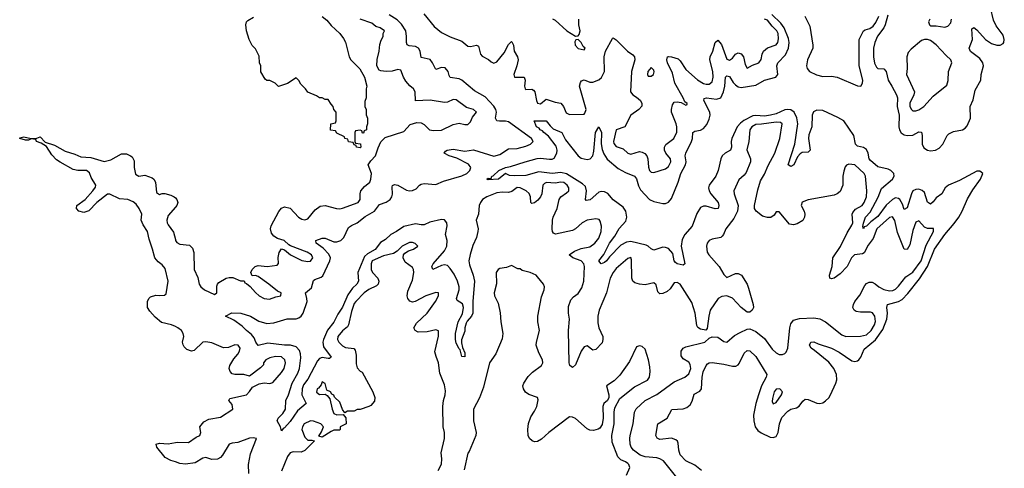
# Model space of a CAD drawing. Header units: inches. Extents: x 2528705 to 2676837, y 911742 to 1023252.
# Tile 134 of 143: x 2668930 to 2675698, y 924225 to 927306. Entities that reach past the tile are written whole.
import ezdxf

# ---------------------------------------------------------------- set-up
doc = ezdxf.new("R2010")
doc.units = ezdxf.units.IN
doc.header["$MEASUREMENT"] = 0
doc.layers.add('C6962', color=7, linetype='Continuous')
doc.layers.add('C6972', color=7, linetype='Continuous')

msp = doc.modelspace()

# ---------------------------------------------------------------- linework, layer by layer
at = {"layer": 'C6962', "color": 5, "elevation": 60}
for points in [[(2670000, 925197.5), (2669973.2, 925210), (2669905.2, 925225.2), (2669862, 925262), (2669824.7, 925304.7), (2669809.4, 925330), (2669809.5, 925370.5), (2669817.2, 925390), (2669830, 925402.8), (2669866.8, 925413.2), (2669890, 925410.7), (2669925.2, 925414.8), (2669936.6, 925423.4), (2669949.6, 925510.4), (2669930, 925596.9), (2669910, 925621.7), (2669882, 925642), (2669858.4, 925670), (2669843.6, 925730), (2669819, 925799), (2669809.7, 925850), (2669777.7, 925897.7), (2669765.6, 925930), (2669769.5, 925970.5), (2669751.6, 926010), (2669730, 926038.3), (2669710, 926055), (2669672.3, 926070), (2669616.2, 926076.2), (2669550, 926108), (2669533.7, 926106.3), (2669460.3, 926050), (2669406.4, 925993.6), (2669370, 925982), (2669336, 925990), (2669320.7, 926010), (2669323.7, 926030), (2669381, 926070), (2669433.5, 926130), (2669450, 926156), (2669453.7, 926170), (2669422.3, 926222.3), (2669410, 926253), (2669390, 926270.8), (2669330, 926271), (2669298, 926278), (2669207.4, 926327.4), (2669183.3, 926343.3), (2669150, 926377), (2669115.1, 926435.1), (2669078.6, 926458.6), (2669046, 926470), (2669042, 926482), (2669010, 926488), (2668990, 926478), (2668970, 926479), (2668930, 926489.2), (2668930, 926494), (2668958, 926502), (2669010, 926490.7), (2669048.9, 926491.1), (2669070, 926502), (2669105.4, 926465.4), (2669170, 926444.4), (2669243.4, 926403.4), (2669310, 926382.6), (2669350, 926364.2), (2669419, 926359), (2669510, 926331.3), (2669556.6, 926343.4), (2669630, 926384.7), (2669663.6, 926383.6), (2669691.6, 926371.6), (2669703.6, 926363.6), (2669716.9, 926336.9), (2669718, 926290), (2669725.4, 926245.4), (2669750, 926232), (2669790, 926238), (2669840.5, 926220.5), (2669851.5, 926211.5), (2669864.4, 926190), (2669870, 926118), (2669890, 926104.7), (2669910, 926112), (2669928.4, 926111.6), (2669970, 926101), (2669992, 926090), (2670000, 926081.9)], [(2670000, 926017.8), (2669950, 925961.2), (2669941.5, 925930), (2669944.7, 925910), (2669950, 925896.3), (2669987.3, 925847.3), (2670000, 925797)], [(2670000, 924268.4), (2669970, 924278.7), (2669930, 924298.4), (2669873.2, 924370), (2669869, 924390), (2669890, 924398), (2669950, 924393.4), (2670000, 924402.5)]]:
    msp.add_lwpolyline(points, dxfattribs=at)
at = {"layer": 'C6972', "color": 5}
for points, elevation in [([(2671707.1, 927347.1), (2671778.6, 927258.6), (2671830, 927218.2), (2671890, 927187.4), (2671970, 927158.4), (2672010, 927124.2), (2672030, 927122.5), (2672070, 927130.9), (2672083.4, 927123.4), (2672097.2, 927070), (2672110, 927055.9), (2672152, 927032), (2672170, 927016.3), (2672190, 927008.3), (2672210, 927017.4), (2672260.8, 927079.2), (2672290, 927136), (2672310, 927156.5), (2672313.9, 927153.9), (2672323.9, 927130), (2672329.3, 927090), (2672352.2, 927050), (2672357, 927030), (2672347.7, 926990), (2672325.7, 926930), (2672330.3, 926910.3), (2672397.1, 926910), (2672404.8, 926890), (2672400.9, 926850), (2672404.7, 926830), (2672410, 926825.2), (2672450, 926828.4), (2672461, 926821), (2672470.1, 926810.1), (2672482.2, 926750), (2672490, 926732.9), (2672510, 926728.7), (2672550, 926759.7), (2672610, 926738.3), (2672650, 926731.6), (2672667.4, 926710), (2672686.6, 926666.6), (2672710, 926655.7), (2672810, 926655.8), (2672816, 926664), (2672823.7, 926690), (2672779.3, 926850), (2672785.5, 926874.5), (2672793.1, 926886.9), (2672810, 926892.6), (2672850, 926877), (2672870, 926875.7), (2672910, 926891.9), (2672930.2, 926909.8), (2672949.1, 926950), (2672947.6, 927050), (2672956.4, 927090), (2673004.3, 927175.7), (2673010, 927180.3), (2673030, 927168.3), (2673107.8, 927090), (2673144, 927064), (2673155.5, 927050), (2673159.3, 927030), (2673136.4, 926950), (2673129.4, 926810), (2673144.6, 926790), (2673170, 926774.6), (2673196.8, 926750), (2673207.7, 926730), (2673207.5, 926712.5), (2673186, 926690), (2673131.7, 926650), (2673090, 926570.9), (2673029.6, 926550.4), (2673012.3, 926470), (2673015.3, 926455.3), (2673030, 926435.6), (2673078.4, 926418.4), (2673110, 926389.1), (2673130, 926381.8), (2673190, 926399.8), (2673210, 926396.1), (2673226.5, 926386.5), (2673241.5, 926370), (2673248.7, 926350), (2673253, 926293), (2673260.2, 926270), (2673270, 926258.3), (2673290, 926256.2), (2673370, 926280.7), (2673390, 926297.8), (2673406.5, 926330), (2673404.6, 926350), (2673371.6, 926390), (2673362.7, 926410), (2673363.4, 926430), (2673371.7, 926448.3), (2673427.8, 926490), (2673446.6, 926533.4), (2673447.8, 926570), (2673443.4, 926590), (2673411, 926670), (2673410.5, 926690), (2673417.9, 926722.1), (2673430, 926738.6), (2673450, 926742), (2673477.6, 926737.6), (2673510, 926719.1), (2673517.6, 926722.4), (2673519.5, 926730), (2673502.7, 926742.7), (2673491.5, 926770), (2673434.6, 926870), (2673417.5, 926937.5), (2673382.8, 927010), (2673378.5, 927030), (2673384.2, 927050), (2673390, 927053.4), (2673409.9, 927050.1), (2673455.9, 927035.9), (2673470, 927024.1), (2673510, 926964.8), (2673590, 926892), (2673630, 926867.9), (2673650, 926862.4), (2673670, 926863.9), (2673690, 926879.6), (2673697.2, 926910), (2673693.9, 926950), (2673675, 927030), (2673676, 927050), (2673694.4, 927090), (2673710, 927148.8), (2673730, 927165.4), (2673754.3, 927134.3), (2673790, 927035), (2673810, 927027), (2673830, 927041.4), (2673851, 927069), (2673870, 927077.7), (2673890, 927071.4), (2673906.3, 927050), (2673917.7, 926997.7), (2673930, 926972.4), (2673966.6, 926993.4), (2674010.9, 927010), (2674028, 927032), (2674034.2, 927070), (2674042.8, 927090), (2674070, 927112.3), (2674130, 927134), (2674141.6, 927150), (2674146.1, 927173.9), (2674142.9, 927210), (2674134.5, 927230), (2674102.1, 927262.1), (2674070, 927303), (2674050, 927308.9)], 40), ([(2674897.1, 927337.1), (2674878.7, 927270), (2674870.9, 927250), (2674827, 927193), (2674807.9, 927150), (2674800.1, 927110), (2674799.2, 927050), (2674806.3, 927006.3), (2674820.4, 926980.4), (2674830, 926971.5), (2674870, 926967.4), (2674886.3, 926950), (2674899.4, 926890), (2674925.8, 926850), (2674956.6, 926790), (2674963.1, 926770), (2674961.6, 926710), (2674976.2, 926650), (2674973.7, 926570), (2674978.6, 926550), (2674990, 926529.5), (2675010, 926515.5), (2675030, 926510.5), (2675070, 926513.5), (2675110, 926534.6), (2675130, 926532.6), (2675134.7, 926510), (2675133.2, 926450), (2675146.2, 926426.3), (2675170, 926410.7), (2675190, 926405.5), (2675224.6, 926410), (2675250, 926424.5), (2675275, 926450), (2675304.8, 926510), (2675317.6, 926522.4), (2675350, 926538.1), (2675411.1, 926550), (2675430, 926561.8), (2675442.8, 926577.2), (2675465, 926630), (2675464.9, 926710), (2675484.8, 926755.2), (2675498.3, 926821.7), (2675537, 926890), (2675539.3, 926930), (2675555.5, 926990), (2675551.3, 927010), (2675530, 927039.3), (2675466.4, 927086.4), (2675455.8, 927110), (2675480.4, 927170), (2675476.2, 927243.8), (2675490, 927251.9), (2675510, 927236.1), (2675569.4, 927169.4), (2675610, 927142.9), (2675648.1, 927131.9), (2675670, 927131), (2675690, 927142.4), (2675694.5, 927150), (2675698.5, 927170), (2675690, 927200.4), (2675642.5, 927262.5), (2675623.6, 927303.6), (2675602.7, 927390)], 20), ([(2670000, 925797), (2670001.8, 925790), (2670010, 925775.8), (2670030, 925763.9), (2670097.1, 925757.1), (2670117.5, 925737.5), (2670126.6, 925706.6), (2670130.5, 925590), (2670154.9, 925534.9), (2670163.7, 925490), (2670176.3, 925470), (2670200.7, 925450), (2670270, 925418), (2670286, 925430), (2670284.7, 925475.3), (2670288.7, 925490), (2670298.6, 925501.4), (2670350, 925531), (2670370, 925536), (2670395.3, 925535.3), (2670447.3, 925512.7), (2670472, 925512), (2670478, 925498), (2670490, 925494), (2670514.4, 925474.4), (2670550, 925431), (2670576, 925410), (2670610, 925390.8), (2670646.8, 925386.8), (2670690, 925402.8), (2670726, 925410), (2670728, 925430), (2670701.5, 925441.5), (2670643.7, 925490), (2670570, 925541.2), (2670550, 925548.7), (2670527.3, 925547.3), (2670518, 925570), (2670528, 925590), (2670548, 925610), (2670570, 925618), (2670630.5, 925610.5), (2670699.5, 925620.5), (2670709.3, 925630.7), (2670707, 925673), (2670712.7, 925707.3), (2670730, 925731.3), (2670750, 925724.7), (2670790.8, 925690), (2670870, 925652.2), (2670910, 925646), (2670930, 925648.4), (2670946, 925670), (2670936.2, 925690), (2670906, 925710), (2670792.3, 925752.3), (2670779.3, 925759.3), (2670749, 925790), (2670703.3, 925803.3), (2670678, 925818), (2670660.7, 925840.7), (2670654.5, 925870), (2670659.5, 925890), (2670711.9, 925988.1), (2670730, 926011), (2670750, 926021), (2670790, 926011.3), (2670846.8, 925950), (2670870, 925934.8), (2670890, 925931), (2670910, 925938), (2670960.1, 925999.9), (2670995.1, 926024.9), (2671030.5, 926030.5), (2671108.1, 926008.1), (2671130, 926007.7), (2671150, 926010.6), (2671257, 926050), (2671271, 926070), (2671269.6, 926110), (2671274.7, 926130), (2671299.7, 926160.3), (2671336.2, 926190), (2671344.5, 926210), (2671349.2, 926250), (2671326, 926310), (2671343.1, 926336.9), (2671375.3, 926370), (2671393.6, 926426.4), (2671412.9, 926467.1), (2671443.2, 926496.8), (2671570, 926538), (2671614.6, 926585.4), (2671660.2, 926599.8), (2671690, 926598), (2671710, 926586), (2671746, 926550), (2671774.8, 926545.2), (2671830, 926547.7), (2671910, 926585.5), (2671950, 926594.8), (2671990, 926584.9), (2672010, 926586.8), (2672030, 926604.7), (2672043.3, 926636.7), (2672069.2, 926670), (2672050, 926689.2), (2672002, 926702), (2671930, 926755.1), (2671910, 926757), (2671870, 926739.5), (2671850, 926737), (2671752.7, 926752.7), (2671650, 926748), (2671649.3, 926810), (2671638, 926830), (2671610.8, 926850.8), (2671583.5, 926883.5), (2671567.3, 926910), (2671550, 926959), (2671530, 926963.6), (2671490, 926953.3), (2671450, 926950.9), (2671413.4, 926953.4), (2671400.1, 926960.1), (2671384.5, 926990), (2671387.3, 927032.7), (2671401.2, 927090), (2671404.7, 927135.3), (2671414.6, 927165.4), (2671428.7, 927190), (2671428.7, 927211.3), (2671438, 927230), (2671408.9, 927248.9), (2671379.3, 927259.3), (2671350, 927282), (2671270, 927308.7)], 60), ([(2673455.5, 924150), (2673354.9, 924274.9), (2673330.6, 924290.6), (2673310, 924297.4), (2673230, 924303), (2673194.5, 924314.5), (2673149.2, 924350), (2673134, 924370), (2673126, 924390), (2673123.1, 924430), (2673126.2, 924450), (2673148.2, 924530), (2673155.9, 924610), (2673167.2, 924632.8), (2673230, 924689.5), (2673310, 924731.9), (2673430, 924819.5), (2673501.5, 924850), (2673530, 924873.4), (2673542.7, 924910), (2673538.6, 924938.6), (2673530, 924953.5), (2673490, 924976.8), (2673476, 924996), (2673476.1, 925030), (2673490, 925048.9), (2673510, 925058.4), (2673640.9, 925090), (2673670, 925117.3), (2673690, 925128.2), (2673730, 925124.4), (2673770, 925094.9), (2673790, 925090.4), (2673844, 925136), (2673881.6, 925158.4), (2673930, 925181.2), (2673950, 925181.8), (2673990, 925163.2), (2674050, 925117), (2674103.3, 925043.3), (2674130, 925017.2), (2674150, 925007.1), (2674174.4, 925005.6), (2674190, 925012.1), (2674198.3, 925021.7), (2674211.2, 925048.8), (2674223.9, 925190), (2674230, 925216), (2674250, 925241.3), (2674290, 925253.3), (2674390, 925258.8), (2674430.9, 925250.9), (2674469.6, 925229.6), (2674581.4, 925141.4), (2674610, 925128.8), (2674710, 925132.4), (2674750, 925141.9), (2674783.5, 925170), (2674806.9, 925210), (2674812.9, 925232.9), (2674809.1, 925270), (2674792.7, 925292.7), (2674778.1, 925298.1), (2674710, 925296), (2674680.5, 925300.5), (2674665.4, 925310), (2674658.3, 925330), (2674661.1, 925350), (2674671.7, 925370), (2674705.3, 925414.7), (2674738.9, 925481.1), (2674750, 925494.1), (2674770, 925503.5), (2674790, 925502.2), (2674810, 925492.6), (2674836.3, 925470), (2674870, 925452.6), (2674910, 925443.8), (2674933.1, 925446.9), (2674950, 925456), (2674970, 925475.3), (2675021.4, 925538.6), (2675070, 925570.8), (2675126.3, 925650), (2675162.1, 925757.9), (2675210.8, 925850), (2675211.1, 925871.1), (2675170, 925870.9), (2675150, 925880.4), (2675110, 925924.2), (2675090, 925915.1), (2675070, 925856.9), (2675050, 925759.7), (2675030, 925728.5), (2675010, 925729.7), (2674963.9, 925843.9), (2674945.7, 925925.7), (2674930, 925950.8), (2674910, 925947.3), (2674823.3, 925870), (2674797.7, 925802.3), (2674761.7, 925758.3), (2674735.7, 925704.3), (2674723.4, 925696.6), (2674669.4, 925690.6), (2674648.9, 925670), (2674617.2, 925610), (2674570, 925560.5), (2674530, 925530.5), (2674510, 925525.4), (2674498.9, 925530), (2674497.9, 925550), (2674515.5, 925610), (2674520.1, 925670), (2674572.9, 925747.1), (2674618.3, 925841.7), (2674650, 925893.6), (2674656.6, 925910), (2674653.2, 925970), (2674657.8, 925982.2), (2674676.6, 926003.4), (2674722, 926030), (2674736, 926050), (2674751.9, 926090), (2674754, 926130), (2674744, 926230), (2674736.2, 926250), (2674670, 926309.8), (2674630, 926313.7), (2674613.8, 926306.2), (2674604.3, 926295.7), (2674594.4, 926265.6), (2674588.3, 926230), (2674587.8, 926170), (2674570, 926126), (2674550, 926109.4), (2674530, 926100.9), (2674350.5, 926069.5), (2674310, 926053.2), (2674302, 926030), (2674323.1, 925990), (2674327.6, 925970), (2674326, 925950), (2674313.4, 925926.6), (2674275.2, 925904.8), (2674250, 925896.1), (2674222.4, 925902.4), (2674150, 925985.1), (2674130, 925986), (2674117.3, 925962.7), (2674093, 925947), (2674070, 925946.2), (2674036.9, 925956.9), (2673992.1, 925990), (2673981.8, 926010), (2673980.7, 926030), (2674003, 926137), (2674022, 926198), (2674050, 926245.5), (2674075.3, 926304.7), (2674121.1, 926390), (2674154.5, 926490), (2674171.9, 926590), (2674159.2, 926599.2), (2674130, 926602.6), (2674030, 926587.3), (2673990, 926585.6), (2673961.8, 926570), (2673949.4, 926550), (2673942, 926470), (2673927.8, 926412.2), (2673953.6, 926350), (2673953.6, 926330), (2673923.4, 926256.6), (2673910, 926238.7), (2673873.1, 926206.9), (2673839.1, 926130), (2673840.7, 926110), (2673869.4, 926030), (2673864.6, 925990), (2673838.8, 925941.2), (2673783.5, 925870), (2673768.8, 925831.2), (2673760.1, 925819.9), (2673749.5, 925810.5), (2673690, 925798.9), (2673670.4, 925790), (2673656.5, 925770), (2673651.5, 925750), (2673656.5, 925710), (2673667.9, 925690), (2673737.8, 925610), (2673770, 925556), (2673790, 925534.8), (2673850, 925563), (2673870, 925563), (2673893, 925550), (2673930.5, 925490), (2673940.9, 925460.9), (2673972, 925350), (2673973.4, 925330), (2673965.5, 925310), (2673950, 925296.2), (2673930, 925296.2), (2673888.8, 925328.8), (2673830, 925392.9), (2673790, 925408.6), (2673755.9, 925404.1), (2673732.4, 925390), (2673677.2, 925310), (2673666.5, 925270), (2673655.9, 925184.1), (2673646, 925174), (2673610, 925180.7), (2673591.5, 925191.5), (2673584.4, 925204.4), (2673572.9, 925290), (2673550, 925364.2), (2673470, 925489.7), (2673450, 925501.7), (2673430, 925497.7), (2673401.8, 925458.2), (2673381.1, 925438.9), (2673350, 925424.2), (2673330, 925422), (2673316.6, 925436.6), (2673304.9, 925484.9), (2673290, 925497.6), (2673230, 925485.4), (2673190, 925488.5), (2673158.2, 925498.2), (2673145.1, 925510), (2673138.8, 925530), (2673135.3, 925655.3), (2673130, 925673), (2673110, 925666.3), (2673030, 925596), (2673008.8, 925570), (2672989.3, 925530), (2672963.7, 925430), (2672913.1, 925310), (2672903.6, 925270), (2672904.6, 925224.6), (2672910.2, 925190), (2672937.6, 925130), (2672939.2, 925110), (2672933.4, 925086.6), (2672890, 925040.5), (2672870, 925035.1), (2672830, 925065.1), (2672810, 925059.1), (2672790, 925029.6), (2672750, 924934.3), (2672730, 924915.8), (2672710.9, 924930.9), (2672708.1, 924948.1), (2672702.2, 925170), (2672709.7, 925249.7), (2672701.7, 925290), (2672703.3, 925336.7), (2672718.8, 925381.2), (2672737.9, 925402.1), (2672770, 925426), (2672794.8, 925465.2), (2672807.7, 925510), (2672812.6, 925610), (2672808.1, 925630), (2672790, 925648.6), (2672733.3, 925670), (2672706.3, 925690), (2672744.2, 925715.8), (2672790, 925733.3), (2672850, 925746.1), (2672884.3, 925770), (2672910, 925806.2), (2672927.1, 925850), (2672928.7, 925888.7), (2672921.4, 925921.4), (2672912.8, 925932.8), (2672890, 925937.2), (2672830, 925928.3), (2672796.5, 925910), (2672751.1, 925868.9), (2672730, 925857.8), (2672613.6, 925833.6), (2672600.2, 925840.2), (2672591.7, 925851.7), (2672590, 925868), (2672592.5, 925930), (2672596.8, 925950), (2672623.8, 926010), (2672637.7, 926070), (2672650.4, 926089.6), (2672690, 926115.5), (2672703.8, 926130), (2672706, 926150), (2672693.3, 926170), (2672670, 926186.5), (2672650, 926189.9), (2672610, 926182.4), (2672552, 926188), (2672538.3, 926181.7), (2672526.7, 926170), (2672519.2, 926110), (2672510.1, 926090), (2672492.8, 926067.2), (2672470, 926048.7), (2672450, 926043.1), (2672442.7, 926050), (2672441.4, 926090), (2672433, 926113), (2672411.4, 926130), (2672370, 926151.2), (2672350, 926152.2), (2672314.2, 926125.8), (2672290, 926118.5), (2672250, 926122.1), (2672210, 926116.1), (2672140.4, 926090), (2672112.2, 926070), (2672096.8, 926050), (2672088.2, 926030), (2672083, 925970), (2672068.3, 925930), (2672080.9, 925870), (2672080.3, 925850), (2672070.3, 925810), (2672045.1, 925754.9), (2672025.9, 925694.1), (2672018.5, 925650), (2672023.2, 925623.2), (2672048.2, 925550), (2672055.5, 925510), (2672043.9, 925370), (2672044.2, 925290), (2672035.8, 925270), (2672005.3, 925234.7), (2671999.2, 925220.8), (2671990.7, 925190), (2671990, 925167), (2671967.8, 925107.8), (2671966.8, 925086.8), (2671974.6, 925054.6), (2671990, 925017.3), (2671990, 924989.7), (2671970, 924992.3), (2671957.4, 925037.4), (2671950, 925044.2), (2671930, 925084.5), (2671925.7, 925110), (2671926.7, 925150), (2671944.2, 925230), (2671973.9, 925286.1), (2671981.3, 925330), (2671973.1, 925353.1), (2671938.1, 925378.1), (2671932.1, 925390), (2671949.9, 925450), (2671950.4, 925470), (2671938.7, 925510), (2671917.3, 925557.3), (2671890, 925596.5), (2671870, 925616.5), (2671850, 925622.3), (2671830, 925617.7), (2671770, 925589.8), (2671762.3, 925610), (2671771.8, 925630), (2671850, 925717.5), (2671865.9, 925750), (2671867.8, 925790), (2671856.4, 925830), (2671867.7, 925890), (2671867, 925910), (2671850.6, 925930.6), (2671830, 925933.6), (2671750, 925915.3), (2671710, 925897.5), (2671690, 925895.8), (2671650, 925903.5), (2671570, 925886.4), (2671521, 925850), (2671482.1, 925830), (2671444.4, 925795.6), (2671410, 925775.9), (2671372.5, 925727.5), (2671321.3, 925698.7), (2671301.1, 925678.9), (2671254.7, 925570), (2671258.6, 925510), (2671247, 925490), (2671218.3, 925461.7), (2671184.7, 925415.3), (2671150, 925332.2), (2671116.3, 925283.8), (2671090, 925228.4), (2671046.5, 925173.5), (2671018, 925110), (2671013.9, 925090), (2671019.5, 925059.5), (2671070, 924989), (2671060.5, 924979.5), (2671050, 924978), (2671010, 924984.9), (2670990, 924978), (2670976.3, 924963.7), (2670910, 924837), (2670881.7, 924798.3), (2670871.3, 924770), (2670870.5, 924730), (2670899.7, 924670), (2670839.9, 924620.1), (2670790, 924546), (2670750, 924501.6), (2670741.7, 924498.3), (2670730, 924481.2), (2670723, 924510), (2670699.6, 924550), (2670706, 924570), (2670739.7, 924600.3), (2670758.2, 924630), (2670759.8, 924690), (2670778.2, 924730), (2670803.9, 924810), (2670842, 924878), (2670854.3, 924910), (2670863.3, 924983.3), (2670861.1, 925010), (2670853.3, 925033.3), (2670830, 925059.6), (2670791.4, 925071.4), (2670749.5, 925070.5), (2670635.6, 925084.4), (2670568.6, 925068.6), (2670554, 925090), (2670541.3, 925121.3), (2670524, 925144), (2670488.3, 925170), (2670460.1, 925200.1), (2670402.4, 925242.4), (2670344, 925270), (2670388.4, 925291.6), (2670451.3, 925290), (2670515.5, 925270), (2670574.3, 925234.3), (2670630, 925220.1), (2670676.3, 925223.7), (2670768.9, 925251.1), (2670830, 925251.3), (2670850, 925257.4), (2670865.4, 925270), (2670878.5, 925290), (2670905.2, 925370), (2670904.9, 925390), (2670894.8, 925430), (2670936.3, 925463.7), (2670950, 925513.4), (2670959.2, 925520.8), (2671002.7, 925537.3), (2671013.2, 925546.8), (2671062.6, 925650), (2671066.4, 925670), (2671056.2, 925696.2), (2671017, 925737), (2670968.8, 925770), (2670966, 925790), (2671010, 925804.4), (2671030, 925804.4), (2671090, 925779.9), (2671110, 925780.3), (2671137, 925790), (2671157.1, 925810), (2671190, 925878.9), (2671210, 925892.5), (2671250, 925909.6), (2671305.8, 925954.2), (2671368.6, 925990), (2671403.1, 926036.9), (2671450, 926052.5), (2671475.6, 926070), (2671488.8, 926090), (2671492.3, 926107.7), (2671490, 926158.4), (2671493.6, 926166.4), (2671505.8, 926174.2), (2671530, 926168.9), (2671590, 926136), (2671610, 926131), (2671630, 926132.8), (2671655.6, 926144.4), (2671678.2, 926170), (2671690, 926176.1), (2671710, 926180.7), (2671790, 926174.2), (2671842.7, 926197.3), (2671970, 926233.2), (2672003, 926250), (2672024.9, 926270), (2672030.3, 926290), (2672014.2, 926314.2), (2671935.1, 926355.1), (2671882, 926370), (2671848.2, 926390), (2671857.2, 926402.8), (2671869.3, 926410), (2671910, 926416.2), (2671990, 926403.3), (2672050, 926412.5), (2672190, 926368.9), (2672230, 926380.7), (2672290, 926417.7), (2672350, 926420.6), (2672410, 926437.5), (2672441.7, 926450), (2672460.3, 926470), (2672448.4, 926490), (2672290, 926603.6), (2672270, 926609.9), (2672228.4, 926608.4), (2672210, 926612.1), (2672201.3, 926630), (2672207.6, 926670), (2672203.4, 926690), (2672190, 926712.8), (2672130, 926777.1), (2672057.4, 926817.4), (2671970, 926889.9), (2671950, 926898.8), (2671888.9, 926908.9), (2671881.6, 926921.6), (2671875.9, 926950), (2671854.6, 926974.6), (2671830, 926976.9), (2671790, 926964.2), (2671768.4, 927010), (2671751.6, 927031.6), (2671690, 927046), (2671683.3, 927090), (2671671.2, 927111.2), (2671650, 927121.2), (2671606.7, 927126.7), (2671593.3, 927133.3), (2671588.4, 927148.4), (2671589.9, 927190.1), (2671585.2, 927230), (2671554.9, 927274.9), (2671523.7, 927303.7), (2671470, 927338.4)], 40), ([(2671010, 927326.8), (2671042, 927302), (2671070, 927266), (2671130.7, 927210.7), (2671156.8, 927176.8), (2671170.6, 927150.6), (2671196, 927050), (2671206, 927030), (2671267.9, 926967.9), (2671301, 926910), (2671316, 926850), (2671311.3, 926830), (2671311.3, 926770), (2671303.6, 926743.6), (2671302, 926710), (2671312, 926690), (2671312.7, 926652.7), (2671322, 926630), (2671322, 926590), (2671314, 926570), (2671314, 926550), (2671298, 926542), (2671292.7, 926527.3), (2671287.3, 926527.3), (2671282, 926542), (2671270, 926546), (2671238, 926542), (2671234, 926530), (2671234, 926470), (2671238, 926458), (2671272.7, 926452.7), (2671274, 926430), (2671270, 926426), (2671246, 926430), (2671242, 926442), (2671230, 926446), (2671222, 926462), (2671190, 926468), (2671186, 926486), (2671166, 926490), (2671162, 926502), (2671110, 926526), (2671102, 926542), (2671067.3, 926547.3), (2671068.4, 926591.6), (2671102, 926598), (2671106, 926610), (2671106, 926670), (2671088.4, 926688.4), (2671086, 926710), (2671070, 926726), (2671050, 926758), (2671030, 926758), (2671010, 926768), (2670990, 926768), (2670970, 926782), (2670910, 926808), (2670895.3, 926830), (2670863.1, 926863.1), (2670848.4, 926888.4), (2670830, 926906), (2670770, 926868), (2670710, 926846), (2670686, 926870), (2670650, 926888), (2670628.9, 926888.9), (2670616.4, 926896.4), (2670588.4, 926948.4), (2670588, 926990), (2670578, 927010), (2670576.4, 927056.4), (2670550, 927106), (2670528.4, 927128.4), (2670508, 927170), (2670489.1, 927229.1), (2670484, 927270), (2670488, 927290), (2670499, 927301), (2670537.6, 927322.4)], 60), ([(2673618, 924210), (2673570, 924247), (2673510, 924277), (2673470, 924318), (2673460.4, 924350), (2673457, 924397), (2673451, 924411), (2673440.1, 924420.1), (2673410, 924431.2), (2673330, 924422.4), (2673311.5, 924431.5), (2673303.6, 924450), (2673315.6, 924530), (2673381.7, 924570), (2673412.2, 924627.8), (2673490, 924633.7), (2673516.8, 924643.2), (2673539.1, 924660.9), (2673553.2, 924686.8), (2673567.2, 924732.8), (2673605.1, 924754.9), (2673616.4, 924770), (2673620.5, 924850), (2673628.3, 924888.3), (2673648.7, 924931.3), (2673658.8, 924941.2), (2673670, 924949), (2673690, 924952), (2673770, 924940.9), (2673830, 924926.8), (2673853, 924927), (2673870, 924934.9), (2673876.7, 924943.3), (2673910, 925014.9), (2673930, 925034), (2673950, 925030.3), (2673990, 924991.6), (2674066.5, 924870), (2674060.7, 924850), (2674029.2, 924790.8), (2674007.6, 924730), (2673989.5, 924670), (2673974.6, 924590), (2673975.9, 924550), (2673986.5, 924510), (2674004.5, 924484.5), (2674027.2, 924467.2), (2674090, 924439), (2674110, 924436.3), (2674130, 924443.9), (2674144.5, 924470), (2674153.1, 924530), (2674170, 924574), (2674210, 924617.3), (2674230, 924630.1), (2674270, 924640.2), (2674288.7, 924651.3), (2674314.2, 924685.8), (2674330, 924698.8), (2674350, 924697.6), (2674410, 924672.2), (2674429.6, 924669.6), (2674450, 924674.9), (2674470, 924687.8), (2674491.3, 924708.7), (2674504.7, 924730), (2674539.6, 924810), (2674547.3, 924832.7), (2674544.4, 924870), (2674527.4, 924910), (2674493.2, 924953.2), (2674394.5, 925034.5), (2674369.7, 925050), (2674360.4, 925070), (2674367.8, 925090), (2674390, 925093.8), (2674419.1, 925079.1), (2674510, 925050.1), (2674562.9, 925022.9), (2674650, 924962.6), (2674670, 924957.9), (2674690, 924962.7), (2674698.6, 924970), (2674712.1, 924987.9), (2674736.1, 925043.9), (2674812.6, 925107.4), (2674863.2, 925176.8), (2674890.9, 925250), (2674894.9, 925290), (2674891.4, 925330), (2674895.8, 925350), (2674970, 925369.5), (2674995.6, 925384.4), (2675034.9, 925425.1), (2675115.2, 925524.8), (2675171, 925610), (2675217.9, 925730), (2675290, 925831.1), (2675354.1, 925905.9), (2675384.8, 925950), (2675408.8, 925991.2), (2675445.5, 926074.5), (2675482.3, 926137.7), (2675535.2, 926210), (2675549.8, 926250), (2675530, 926265.2), (2675510, 926266.4), (2675390, 926201.3), (2675314.6, 926170), (2675291, 926150), (2675269.2, 926110.8), (2675230, 926081.9), (2675210, 926055.4), (2675190, 926038.5), (2675170, 926053.3), (2675150, 926117.8), (2675133.4, 926133.4), (2675110, 926141.3), (2675090, 926140.6), (2675070, 926129.2), (2675060.1, 926110), (2675030, 926013), (2675010, 926002), (2674999, 926039), (2674980.7, 926070), (2674970, 926078.8), (2674950, 926081.2), (2674929, 926071), (2674887.1, 926032.9), (2674830, 925953.2), (2674781.8, 925918.2), (2674750, 925887.5), (2674735.9, 925884.1), (2674729.8, 925869.8), (2674726.3, 925886.3), (2674730, 925907.3), (2674744.6, 925950), (2674776.5, 925983.5), (2674832.4, 926087.6), (2674853.4, 926146.6), (2674930.8, 926210), (2674942.2, 926230), (2674938.9, 926250), (2674918.2, 926270), (2674899.4, 926279.4), (2674830, 926294.3), (2674778.3, 926338.3), (2674769.7, 926349.7), (2674761.6, 926390), (2674750, 926413.3), (2674730, 926427.7), (2674690, 926437.1), (2674675.3, 926450), (2674665.1, 926510), (2674594.9, 926610), (2674554.5, 926634.5), (2674450, 926681.4), (2674410, 926683.3), (2674387.9, 926672.1), (2674376.7, 926650), (2674376.2, 926570), (2674355.7, 926515.7), (2674351.7, 926490), (2674364.5, 926410), (2674350, 926396.8), (2674310, 926394.4), (2674294.8, 926385.2), (2674275.9, 926364.1), (2674251.2, 926308.8), (2674230, 926296.8), (2674212.8, 926310), (2674257.6, 926450), (2674278.7, 926590), (2674272.5, 926632.5), (2674253.8, 926670), (2674230, 926686.4), (2674210, 926689.9), (2674190, 926687.1), (2674130, 926658.8), (2674091.6, 926650), (2674050, 926643.4), (2673990, 926647.7), (2673970, 926644.8), (2673906.8, 926613.2), (2673884.3, 926595.7), (2673863.2, 926570), (2673825.5, 926490), (2673820.3, 926470), (2673822, 926430), (2673816.8, 926410), (2673780.2, 926390), (2673759, 926370), (2673748.8, 926350), (2673730.7, 926269.3), (2673715.9, 926230), (2673669.6, 926170), (2673665.2, 926150), (2673669.5, 926130), (2673680.8, 926110), (2673731.6, 926050), (2673736.6, 926030), (2673732.2, 926010), (2673710, 926005.7), (2673650, 926025.3), (2673630, 926025.8), (2673610, 926016.4), (2673585.8, 925974.2), (2673552.6, 925887.4), (2673502.2, 925830), (2673483.1, 925796.9), (2673476.4, 925750), (2673502.4, 925630), (2673490, 925620.5), (2673449.3, 925629.3), (2673438.2, 925638.2), (2673429.9, 925649.9), (2673419.2, 925699.2), (2673390, 925733.6), (2673370, 925741.7), (2673350, 925742.5), (2673290, 925722.6), (2673270, 925731.8), (2673250.8, 925750), (2673236.7, 925756.7), (2673130, 925782.8), (2673101.8, 925778.2), (2673063.1, 925756.9), (2672983.5, 925676.5), (2672963.1, 925650), (2672950, 925638), (2672928, 925628), (2672910, 925650.5), (2672946.1, 925693.9), (2672983.4, 925770), (2673020.6, 925819.4), (2673050, 925871.2), (2673097.2, 925922.8), (2673104.3, 925950), (2673096.4, 925990), (2673078.2, 926018.2), (2673009.5, 926069.5), (2672972.1, 926112.1), (2672950, 926123.4), (2672930, 926126.4), (2672910, 926121.1), (2672852.5, 926067.5), (2672824.2, 926064.2), (2672820.5, 926070), (2672827.2, 926130), (2672819.2, 926159.2), (2672799.2, 926179.2), (2672690, 926247.2), (2672650, 926256.1), (2672589.9, 926249.9), (2672498.4, 926261.6), (2672410, 926235.8), (2672330, 926233.6), (2672296, 926236), (2672270, 926248.7), (2672222, 926210), (2672150, 926206), (2672142, 926210), (2672150, 926218), (2672170, 926214), (2672175.3, 926230), (2672185.8, 926234.2), (2672222.7, 926270), (2672268.7, 926290), (2672303.5, 926296.5), (2672403.7, 926330), (2672488.3, 926351.7), (2672510, 926353.9), (2672573, 926347), (2672590, 926347.6), (2672604.2, 926355.8), (2672622.7, 926390), (2672625.3, 926410), (2672618, 926438), (2672564.8, 926504.8), (2672532.3, 926530), (2672523.5, 926543.5), (2672507, 926550), (2672500.2, 926560.2), (2672483.7, 926570), (2672466, 926610), (2672550.2, 926610.2), (2672576.2, 926576.2), (2672597.3, 926557.3), (2672657.3, 926530), (2672681.7, 926481.7), (2672770.1, 926370.1), (2672790, 926355.5), (2672830, 926345), (2672850.5, 926349.5), (2672869.3, 926370.7), (2672877.4, 926402.6), (2672889.3, 926530), (2672910, 926570.7), (2672928.9, 926530), (2672926.8, 926453.2), (2672934.4, 926414.4), (2672945.1, 926385.1), (2672968.1, 926348.1), (2673043.1, 926283.1), (2673095.2, 926255.2), (2673156.9, 926230), (2673170, 926212.8), (2673183.9, 926163.9), (2673197.1, 926137.1), (2673258.6, 926070), (2673290, 926056.1), (2673350, 926043), (2673370, 926043.8), (2673390, 926052.4), (2673410, 926077.6), (2673455.4, 926190), (2673474.4, 926250), (2673507.7, 926310), (2673511.6, 926330), (2673505.7, 926370), (2673508.9, 926390), (2673548, 926470), (2673554.3, 926490), (2673556.8, 926530), (2673570, 926541), (2673610, 926546.5), (2673630, 926557.4), (2673653.7, 926586.3), (2673670, 926621.7), (2673675.6, 926650), (2673674.1, 926670), (2673631.9, 926750), (2673635.1, 926764.9), (2673651.7, 926768.3), (2673720.9, 926759.1), (2673750.3, 926769.7), (2673768.5, 926810), (2673776.9, 926850), (2673781.8, 926910), (2673790, 926920.3), (2673810, 926916.2), (2673834.5, 926874.5), (2673850, 926858), (2673870, 926844.8), (2673890, 926840.1), (2673990, 926855.9), (2674050.7, 926889.3), (2674128, 926910), (2674140.6, 926930), (2674135.4, 926990), (2674140.6, 927010), (2674194.5, 927065.5), (2674215.2, 927110), (2674219.8, 927150), (2674216, 927176), (2674185.8, 927250), (2674162.7, 927282.7), (2674101.3, 927341.3)], 20), ([(2672591.6, 927311.6), (2672610, 927302), (2672692, 927230), (2672750, 927192), (2672770, 927194), (2672776.4, 927203.6), (2672782, 927230), (2672774, 927270), (2672774, 927310)], 60), ([(2674328.2, 927330), (2674361.3, 927261.3), (2674381.3, 927130), (2674381.5, 927110), (2674345.1, 927030), (2674338, 926990), (2674343.6, 926970), (2674359.8, 926950), (2674406.5, 926926.5), (2674450, 926915.7), (2674510, 926918.6), (2674550, 926911.4), (2674690, 926852.2), (2674712.6, 926850), (2674724.7, 926870), (2674725, 926890), (2674700.9, 926990), (2674701.8, 927170), (2674731.2, 927228.8), (2674743.1, 927236.9), (2674773.7, 927246.3), (2674798.1, 927261.9), (2674814.6, 927285.4), (2674835.3, 927330)], 20), ([(2675186, 927310), (2675178, 927290), (2675184.7, 927270), (2675190, 927264.7), (2675230, 927264), (2675290, 927253.4), (2675310, 927260.5), (2675330, 927284), (2675335.8, 927310)], 40), ([(2670000, 926081.9), (2670010.9, 926070.9), (2670016, 926050), (2670010.8, 926030), (2670000, 926017.8)], 60), ([(2671806, 924210), (2671830, 924254), (2671832.3, 924290), (2671826.6, 924330), (2671850.9, 924429.1), (2671849.5, 924470), (2671840.5, 924510), (2671839.7, 924650), (2671844.2, 924690), (2671855.8, 924730), (2671856.9, 924756.9), (2671850, 924798), (2671817.2, 924877.2), (2671809.6, 924950), (2671791.8, 924991.8), (2671784, 925024), (2671810, 925132), (2671810, 925168), (2671790, 925176.3), (2671730, 925161.3), (2671670, 925159.5), (2671649, 925170), (2671639, 925190), (2671658.3, 925221.7), (2671730, 925290.4), (2671787.8, 925370), (2671809.3, 925410), (2671808.9, 925428.9), (2671790, 925431.6), (2671722, 925410), (2671649.3, 925369.3), (2671630, 925366), (2671611.9, 925371.9), (2671598, 925390), (2671593.6, 925410), (2671597.7, 925442.3), (2671630, 925516), (2671639.7, 925570), (2671636.9, 925590), (2671630, 925602.7), (2671580.1, 925640.1), (2671565.2, 925670), (2671569.4, 925690.6), (2671578, 925702), (2671602, 925718), (2671638, 925730), (2671666, 925750), (2671648.4, 925768.4), (2671630, 925775.3), (2671610, 925776), (2671558.8, 925750), (2671524.8, 925715.2), (2671499.2, 925700.8), (2671430, 925684.4), (2671353.7, 925650), (2671345.9, 925630), (2671345.2, 925590), (2671355.3, 925570), (2671392.4, 925530), (2671399.5, 925510), (2671394.9, 925490), (2671383, 925477), (2671330, 925453.6), (2671297, 925430), (2671240.2, 925370), (2671230, 925355.8), (2671210, 925300.9), (2671190.4, 925209.6), (2671183.1, 925196.9), (2671150, 925169.2), (2671117.3, 925130), (2671114, 925110), (2671124.9, 925090), (2671150, 925066), (2671170, 925053.4), (2671226.8, 925046.8), (2671236, 925036), (2671242, 925002), (2671242.8, 924942.8), (2671250, 924914), (2671270, 924892), (2671284.7, 924884.7), (2671358, 924750), (2671371.3, 924710), (2671370, 924686), (2671343.6, 924656.4), (2671331.1, 924648.9), (2671270, 924628), (2671250, 924628), (2671230, 924618), (2671183.6, 924616.4), (2671166, 924606), (2671148, 924628), (2671130, 924678), (2671093.6, 924713.6), (2671090, 924726), (2671074.6, 924734.6), (2671066, 924750), (2671042, 924762), (2671030, 924806), (2671010, 924818), (2671003, 924797), (2670985.1, 924774.9), (2670976, 924770), (2670970, 924747.3), (2670990, 924731.3), (2671030, 924734), (2671043.6, 924723.6), (2671062, 924702), (2671078.8, 924630), (2671090, 924602), (2671110, 924592), (2671154, 924594), (2671171.6, 924571.6), (2671174, 924530), (2671134, 924510), (2671134, 924490), (2671130, 924486), (2671090, 924486), (2671070, 924478), (2671010, 924438), (2670986, 924446), (2671004.7, 924475.3), (2671019, 924510), (2671000.9, 924530), (2670950, 924548.2), (2670930, 924550.9), (2670886.2, 924530), (2670873.8, 924510), (2670870.3, 924490), (2670890, 924438.8), (2670910, 924418), (2670938, 924418), (2670954, 924414), (2670954, 924410), (2670890, 924348), (2670864.7, 924335.3), (2670810, 924338.7), (2670790, 924331.2), (2670770, 924306), (2670730, 924205.2)], 60), ([(2673102, 924178), (2673124.7, 924230), (2673118, 924250), (2673110, 924257.4), (2673093.6, 924270), (2673063.4, 924283.4), (2673042.5, 924302.5), (2673003.3, 924403.3), (2672999.7, 924450), (2673016.3, 924530), (2673015.6, 924610), (2673021, 924639), (2673055.1, 924704.9), (2673155.5, 924784.5), (2673245.1, 924830), (2673258.5, 924850), (2673263.9, 924890), (2673261.6, 924921.6), (2673252.6, 924970), (2673230, 925044), (2673210, 925060.9), (2673190, 925066.6), (2673170, 925058), (2673120.9, 924959.1), (2673055, 924865), (2673015.4, 924824.6), (2672964.9, 924790), (2672980.5, 924730), (2672979.1, 924710), (2672970.5, 924689.5), (2672944.9, 924670), (2672938, 924650), (2672942, 924570), (2672933.5, 924526.5), (2672918.9, 924501.1), (2672906.9, 924493.1), (2672875.2, 924484.8), (2672850, 924487), (2672830, 924496.2), (2672750, 924567), (2672730, 924576.9), (2672710, 924577.6), (2672568.5, 924470), (2672516.4, 924423.6), (2672490, 924407.8), (2672470, 924406), (2672452.3, 924412.3), (2672435.1, 924430), (2672426.3, 924450), (2672423.1, 924490), (2672427.2, 924532.8), (2672442.8, 924577.2), (2672470, 924616.3), (2672486, 924650), (2672494.7, 924694.7), (2672490, 924712), (2672430, 924731.3), (2672407.2, 924747.2), (2672392.8, 924770), (2672389.6, 924790), (2672394.7, 924810), (2672425.5, 924854.5), (2672455.5, 924884.5), (2672516.2, 924930), (2672527.3, 924950), (2672523.6, 924970), (2672498.4, 925018.4), (2672481.5, 925070), (2672482.2, 925090), (2672502.2, 925170), (2672492.9, 925230), (2672491.9, 925270), (2672517.1, 925402.9), (2672535.8, 925450), (2672538.7, 925470), (2672531.3, 925490), (2672490, 925539.3), (2672479.3, 925550), (2672439, 925570), (2672384.1, 925584.1), (2672370, 925594), (2672355.3, 925595.3), (2672310, 925618), (2672276.9, 925603.1), (2672230, 925597.2), (2672218, 925590), (2672205.5, 925570), (2672207.7, 925492.3), (2672192.7, 925430), (2672194.9, 925410), (2672219.9, 925359.9), (2672233.1, 925293.1), (2672237.6, 925230), (2672250.4, 925150), (2672245.8, 925114.2), (2672202, 925010), (2672159.3, 924950), (2672118.5, 924781.5), (2672091.2, 924708.8), (2672049, 924630), (2672050.3, 924550.3), (2672068.5, 924470), (2672066.7, 924450), (2672019.5, 924340.5), (2672010, 924328), (2671986, 924214)], 60), ([(2670000, 924402.5), (2670014.8, 924405.2), (2670090, 924402), (2670142, 924438), (2670169, 924450), (2670176, 924470), (2670169.2, 924510), (2670196.6, 924543.4), (2670230, 924563), (2670310, 924576), (2670396, 924630), (2670390, 924662), (2670368, 924690), (2670375.3, 924704.7), (2670488, 924730), (2670510, 924752), (2670530, 924782), (2670576, 924804), (2670610, 924811.3), (2670650, 924807.7), (2670670, 924814.8), (2670730, 924883), (2670747, 924910), (2670756.3, 924950), (2670753.3, 924970), (2670730, 924990.8), (2670688.2, 924991.8), (2670650, 924983.7), (2670622.8, 924970), (2670606.8, 924950), (2670605.4, 924934.6), (2670586.4, 924913.6), (2670510, 924858), (2670470, 924868.7), (2670410, 924868.7), (2670390, 924874), (2670377.2, 924890), (2670369.4, 924909.4), (2670375.1, 924930), (2670402.9, 924977.1), (2670430, 925008.5), (2670441.1, 925030), (2670446.3, 925050), (2670432, 925070), (2670410, 925073.3), (2670365.8, 925054.2), (2670331.8, 925051.8), (2670250, 925086.6), (2670210, 925094.3), (2670188.4, 925090), (2670130, 925034), (2670110, 925029), (2670079.5, 925039.5), (2670059.6, 925059.6), (2670053, 925073), (2670049.4, 925090), (2670057.6, 925130), (2670054.7, 925150), (2670041.6, 925170), (2670016, 925190), (2670000, 925197.5)], 60), ([(2670506, 924190), (2670504, 924250), (2670516.3, 924323.7), (2670557.2, 924430), (2670534.5, 924434.5), (2670510, 924432.1), (2670430, 924401.2), (2670390, 924397.6), (2670370, 924391.1), (2670325.1, 924314.9), (2670310, 924298), (2670290, 924287), (2670250, 924284.5), (2670210, 924298.4), (2670190, 924293.7), (2670136.9, 924263.1), (2670070, 924253.5), (2670030, 924258), (2670000, 924268.4)], 60)]:
    msp.add_lwpolyline(points, dxfattribs=dict(at, elevation=elevation))
for points, elevation in [([(2672770, 927168.7), (2672752, 927168), (2672746, 927154), (2672747.7, 927130), (2672770, 927108.7), (2672810, 927098), (2672817.2, 927110), (2672802.5, 927122.5), (2672790, 927148.7)], 60), ([(2675170, 927169.3), (2675150, 927169.3), (2675130, 927162.7), (2675057.7, 927102.3), (2675038.7, 927081.3), (2675029, 927051), (2675031.3, 926970), (2675027, 926930), (2675080.7, 926810), (2675077.5, 926790), (2675050, 926732), (2675048.8, 926710), (2675059.5, 926690), (2675070, 926680.9), (2675090, 926679), (2675110, 926686.9), (2675145.6, 926710), (2675210, 926781.6), (2675304.5, 926855.5), (2675312.3, 926887.7), (2675314, 926950), (2675337.6, 927010), (2675331.5, 927030), (2675298.9, 927058.9), (2675230, 927133.6), (2675190, 927162.7)], 40), ([(2673270, 926978), (2673247.7, 926950), (2673244.9, 926930), (2673250, 926918), (2673270, 926918), (2673288, 926930), (2673292, 926948), (2673290, 926958)], 60), ([(2674156.2, 924770), (2674130, 924767.6), (2674115.6, 924750), (2674104.1, 924704.1), (2674103.8, 924683.8), (2674110, 924668.5), (2674130, 924676.5), (2674167.8, 924730), (2674172.7, 924750)], 40)]:
    msp.add_lwpolyline(points, close=True, dxfattribs=dict(at, elevation=elevation))

doc.saveas('drawing.dxf')
